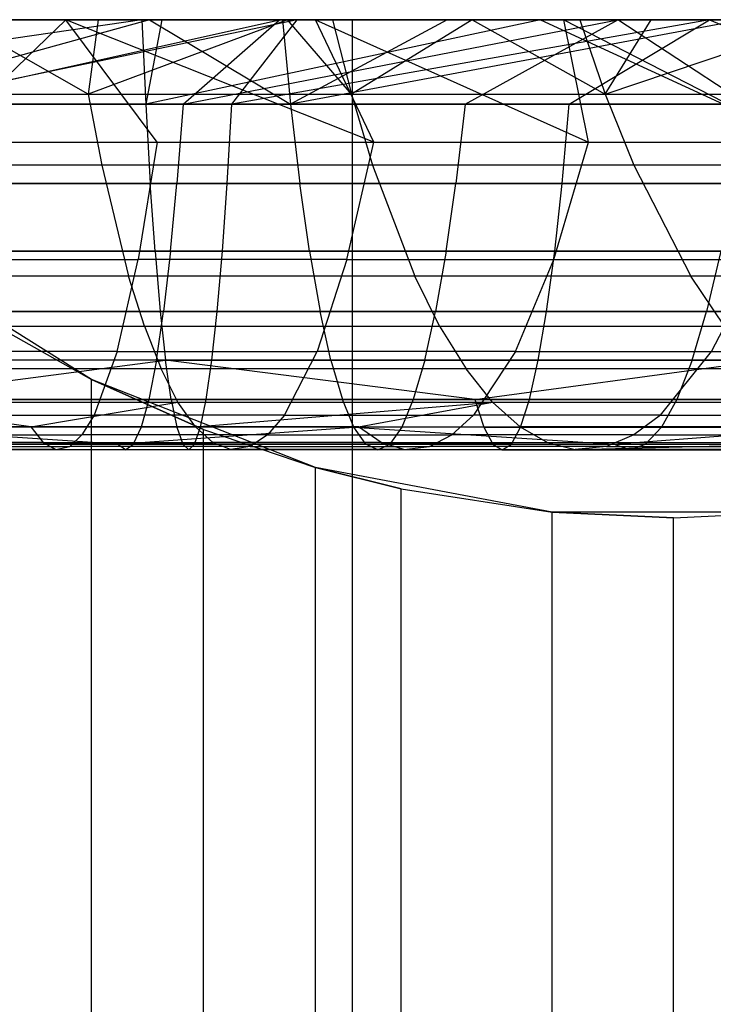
# Model space of a CAD drawing. Extents: x 0.1 to 12.1, y -6 to 6.
# Tile 167 of 181: x 10.261 to 10.584, y 0.474 to 0.932. Entities that reach past the tile are written whole.
import ezdxf

# ---------------------------------------------------------------- set-up
doc = ezdxf.new("R2010")
doc.units = 0
doc.header["$LTSCALE"] = 2.54
doc.layers.get('0').update_dxf_attribs({"linetype": 'CONTINUOUS'})

# ---------------------------------------------------------------- blocks, each defined once
blk = doc.blocks.new('DROPS_COLOR_C_STL')
at = {"color": 0}
for p, q in [((10.31797, 0.93168, 20.90115), (10.05033, 0.89239, 20.94547)), ((10.31797, 0.93168, 20.90115), (10.05033, 0.89239, 20.94547)), ((10.41602, 0.93168, 16.382), (10.10693, 0.93168, 16.07844)), ((10.41602, 0.93168, 16.382), (10.10693, 0.93168, 16.07844)), ((10.41602, 0.93168, 24.63439), (10.10693, 0.93168, 24.93795)), ((10.41602, 0.93168, 24.63439), (10.10693, 0.93168, 24.93795)), ((10.15063, 0.93168, 20.9065), (10.31797, 0.93168, 20.90115)), ((10.15063, 0.93168, 20.9065), (10.31797, 0.93168, 20.90115)), ((10.2827, 0.93168, 18.19169), (10.16604, 0.93168, 18.19961)), ((10.2827, 0.93168, 18.19169), (10.16604, 0.93168, 18.19961)), ((10.32163, 0.93168, 19.09755), (10.17958, 0.89239, 19.14402)), ((10.32163, 0.93168, 19.09755), (10.17958, 0.89239, 19.14402)), ((10.18283, 0.93168, 19.10537), (10.32163, 0.93168, 19.09755)), ((10.18283, 0.93168, 19.10537), (10.32163, 0.93168, 19.09755)), ((10.39034, 0.93168, 21.793), (10.19889, 0.93168, 21.80019)), ((10.39034, 0.93168, 21.793), (10.19889, 0.93168, 21.80019)), ((10.39034, 0.93168, 21.793), (10.20264, 0.89239, 21.76158)), ((10.39034, 0.93168, 21.793), (10.20264, 0.89239, 21.76158)), ((10.20581, 0.89239, 19.96097), (10.38211, 0.93168, 19.98997)), ((10.20581, 0.89239, 19.96097), (10.38211, 0.93168, 19.98997)), ((10.22389, 0.87479, 18.13804), (10.2827, 0.93168, 18.19169)), ((10.22389, 0.87479, 18.13804), (10.2827, 0.93168, 18.19169)), ((10.38211, 0.93168, 19.98997), (10.22447, 0.93168, 19.99888)), ((10.38211, 0.93168, 19.98997), (10.22447, 0.93168, 19.99888)), ((10.23233, 0.93168, 17.29767), (10.2978, 0.93168, 17.28791)), ((10.29316, 0.89698, 17.32284), (10.23233, 0.93168, 17.29767)), ((10.23233, 0.93168, 17.29767), (10.2978, 0.93168, 17.28791)), ((10.29316, 0.89698, 17.32284), (10.23233, 0.93168, 17.29767)), ((10.39884, 0.93168, 18.17747), (10.2827, 0.93168, 18.19169)), ((10.42591, 0.87479, 18.11415), (10.2827, 0.93168, 18.19169)), ((10.39884, 0.93168, 18.17747), (10.2827, 0.93168, 18.19169)), ((10.32519, 0.87479, 18.12853), (10.2827, 0.93168, 18.19169)), ((10.42591, 0.87479, 18.11415), (10.2827, 0.93168, 18.19169)), ((10.32519, 0.87479, 18.12853), (10.2827, 0.93168, 18.19169)), ((10.38586, 0.93168, 17.26916), (10.29316, 0.89698, 17.32284)), ((10.38586, 0.93168, 17.26916), (10.29316, 0.89698, 17.32284)), ((10.2978, 0.93168, 17.28791), (10.29316, 0.89698, 17.32284)), ((10.2978, 0.93168, 17.28791), (10.29316, 0.89698, 17.32284)), ((10.2978, 0.93168, 17.28791), (10.38586, 0.93168, 17.26916)), ((10.2978, 0.93168, 17.28791), (10.38586, 0.93168, 17.26916)), ((10.31797, 0.93168, 20.90115), (10.3274, 0.93168, 20.90068)), ((10.31797, 0.93168, 20.90115), (10.3274, 0.93168, 20.90068)), ((10.31797, 0.93168, 20.90115), (10.31986, 0.89239, 20.93963)), ((10.31797, 0.93168, 20.90115), (10.31986, 0.89239, 20.93963)), ((10.50351, 0.93168, 20.88846), (10.31986, 0.89239, 20.93963)), ((10.3274, 0.93168, 20.90068), (10.31986, 0.89239, 20.93963)), ((10.50351, 0.93168, 20.88846), (10.31986, 0.89239, 20.93963)), ((10.3274, 0.93168, 20.90068), (10.31986, 0.89239, 20.93963)), ((10.32163, 0.93168, 19.09755), (10.38342, 0.93168, 19.092)), ((10.32163, 0.93168, 19.09755), (10.38342, 0.93168, 19.092)), ((10.32163, 0.93168, 19.09755), (10.38724, 0.89239, 19.13033)), ((10.32163, 0.93168, 19.09755), (10.38724, 0.89239, 19.13033)), ((10.3274, 0.93168, 20.90068), (10.50351, 0.93168, 20.88846)), ((10.3274, 0.93168, 20.90068), (10.50351, 0.93168, 20.88846)), ((10.33724, 0.89239, 19.95455), (10.53946, 0.93168, 19.97468)), ((10.33724, 0.89239, 19.95455), (10.53946, 0.93168, 19.97468)), ((10.33724, 0.89239, 19.95455), (10.38211, 0.93168, 19.98997)), ((10.33724, 0.89239, 19.95455), (10.38211, 0.93168, 19.98997)), ((10.58202, 0.93168, 21.77941), (10.35988, 0.89239, 21.756)), ((10.35988, 0.89239, 21.756), (10.39034, 0.93168, 21.793)), ((10.58202, 0.93168, 21.77941), (10.35988, 0.89239, 21.756)), ((10.35988, 0.89239, 21.756), (10.39034, 0.93168, 21.793)), ((10.53946, 0.93168, 19.97468), (10.38211, 0.93168, 19.98997)), ((10.53946, 0.93168, 19.97468), (10.38211, 0.93168, 19.98997)), ((10.38342, 0.93168, 19.092), (10.45999, 0.93168, 19.08335)), ((10.38342, 0.93168, 19.092), (10.45999, 0.93168, 19.08335)), ((10.38342, 0.93168, 19.092), (10.38724, 0.89239, 19.13033)), ((10.38342, 0.93168, 19.092), (10.38724, 0.89239, 19.13033)), ((10.38586, 0.93168, 17.26916), (10.40676, 0.93168, 17.26373)), ((10.41553, 0.89698, 17.29621), (10.38586, 0.93168, 17.26916)), ((10.38586, 0.93168, 17.26916), (10.40676, 0.93168, 17.26373)), ((10.41553, 0.89698, 17.29621), (10.38586, 0.93168, 17.26916)), ((10.59787, 0.93168, 19.06279), (10.38724, 0.89239, 19.13033)), ((10.59787, 0.93168, 19.06279), (10.38724, 0.89239, 19.13033)), ((10.45999, 0.93168, 19.08335), (10.38724, 0.89239, 19.13033)), ((10.45999, 0.93168, 19.08335), (10.38724, 0.89239, 19.13033)), ((10.58202, 0.93168, 21.77941), (10.39034, 0.93168, 21.793)), ((10.58202, 0.93168, 21.77941), (10.39034, 0.93168, 21.793)), ((10.51435, 0.93168, 18.15694), (10.39884, 0.93168, 18.17747)), ((10.42591, 0.87479, 18.11415), (10.39884, 0.93168, 18.17747)), ((10.39884, 0.93168, 18.17747), (10.52578, 0.87479, 18.09493)), ((10.42591, 0.87479, 18.11415), (10.39884, 0.93168, 18.17747)), ((10.39884, 0.93168, 18.17747), (10.52578, 0.87479, 18.09493)), ((10.51435, 0.93168, 18.15694), (10.39884, 0.93168, 18.17747)), ((10.40676, 0.93168, 17.26373), (10.47168, 0.93168, 17.24437)), ((10.40676, 0.93168, 17.26373), (10.47168, 0.93168, 17.24437)), ((10.40676, 0.93168, 17.26373), (10.41553, 0.89698, 17.29621)), ((10.40676, 0.93168, 17.26373), (10.41553, 0.89698, 17.29621)), ((10.47168, 0.93168, 17.24437), (10.41553, 0.89698, 17.29621)), ((10.47168, 0.93168, 17.24437), (10.41553, 0.89698, 17.29621)), ((10.7024, 0.93168, 16.70707), (10.41602, 0.93168, 16.382)), ((10.41602, -0.86832, 16.382), (10.41602, 0.93168, 16.382)), ((10.7024, 0.93168, 16.70707), (10.41602, 0.93168, 16.382)), ((10.41602, -0.86832, 16.382), (10.41602, 0.93168, 16.382)), ((10.41602, -0.86832, 24.63439), (10.41602, 0.93168, 24.63439)), ((10.7024, 0.93168, 24.30932), (10.41602, 0.93168, 24.63439)), ((10.41602, -0.86832, 24.63439), (10.41602, 0.93168, 24.63439)), ((10.7024, 0.93168, 24.30932), (10.41602, 0.93168, 24.63439)), ((10.45999, 0.93168, 19.08335), (10.59787, 0.93168, 19.06279)), ((10.45999, 0.93168, 19.08335), (10.59787, 0.93168, 19.06279)), ((10.46838, 0.89239, 19.94366), (10.53946, 0.93168, 19.97468)), ((10.46838, 0.89239, 19.94366), (10.53946, 0.93168, 19.97468)), ((10.47168, 0.93168, 17.24437), (10.52172, 0.93168, 17.22677)), ((10.47168, 0.93168, 17.24437), (10.52172, 0.93168, 17.22677)), ((10.47168, 0.93168, 17.24437), (10.53357, 0.89698, 17.25826)), ((10.47168, 0.93168, 17.24437), (10.53357, 0.89698, 17.25826)), ((10.50351, 0.93168, 20.88846), (10.5846, 0.93168, 20.88068)), ((10.50351, 0.93168, 20.88846), (10.5846, 0.93168, 20.88068)), ((10.50351, 0.93168, 20.88846), (10.5886, 0.89239, 20.91899)), ((10.50351, 0.93168, 20.88846), (10.5886, 0.89239, 20.91899)), ((10.6291, 0.93168, 18.13003), (10.51435, 0.93168, 18.15694)), ((10.52578, 0.87479, 18.09493), (10.51435, 0.93168, 18.15694)), ((10.51435, 0.93168, 18.15694), (10.62461, 0.87479, 18.0709)), ((10.52578, 0.87479, 18.09493), (10.51435, 0.93168, 18.15694)), ((10.6291, 0.93168, 18.13003), (10.51435, 0.93168, 18.15694)), ((10.51435, 0.93168, 18.15694), (10.62461, 0.87479, 18.0709)), ((10.51687, 0.89239, 21.74612), (10.58202, 0.93168, 21.77941)), ((10.51687, 0.89239, 21.74612), (10.58202, 0.93168, 21.77941)), ((10.52172, 0.93168, 17.22677), (10.55501, 0.93168, 17.2137)), ((10.52172, 0.93168, 17.22677), (10.55501, 0.93168, 17.2137)), ((10.52172, 0.93168, 17.22677), (10.53357, 0.89698, 17.25826)), ((10.52172, 0.93168, 17.22677), (10.53357, 0.89698, 17.25826)), ((10.53357, 0.89698, 17.25826), (10.55501, 0.93168, 17.2137)), ((10.53357, 0.89698, 17.25826), (10.55501, 0.93168, 17.2137)), ((10.53357, 0.89698, 17.25826), (10.63596, 0.93168, 17.17711)), ((10.53357, 0.89698, 17.25826), (10.63596, 0.93168, 17.17711)), ((10.69658, 0.93168, 19.95299), (10.53946, 0.93168, 19.97468)), ((10.59911, 0.89239, 19.92834), (10.53946, 0.93168, 19.97468)), ((10.69658, 0.93168, 19.95299), (10.53946, 0.93168, 19.97468)), ((10.59911, 0.89239, 19.92834), (10.53946, 0.93168, 19.97468)), ((10.55501, 0.93168, 17.2137), (10.63596, 0.93168, 17.17711)), ((10.55501, 0.93168, 17.2137), (10.63596, 0.93168, 17.17711)), ((10.7739, 0.93168, 21.75935), (10.58202, 0.93168, 21.77941)), ((10.58202, 0.93168, 21.77941), (10.67353, 0.89239, 21.73192)), ((10.7739, 0.93168, 21.75935), (10.58202, 0.93168, 21.77941)), ((10.58202, 0.93168, 21.77941), (10.67353, 0.89239, 21.73192)), ((10.16875, 0.89698, 17.33756), (10.29316, 0.89698, 17.32284)), ((10.16875, 0.89698, 17.33756), (10.29316, 0.89698, 17.32284)), ((10.29316, 0.89698, 17.32284), (10.41553, 0.89698, 17.29621)), ((10.29316, 0.89698, 17.32284), (10.41553, 0.89698, 17.29621)), ((10.29316, 0.89698, 17.32284), (10.29938, 0.86409, 17.3599)), ((10.29316, 0.89698, 17.32284), (10.29938, 0.86409, 17.3599)), ((10.41553, 0.89698, 17.29621), (10.53357, 0.89698, 17.25826)), ((10.41553, 0.89698, 17.29621), (10.53357, 0.89698, 17.25826)), ((10.41553, 0.89698, 17.29621), (10.42532, 0.86409, 17.33249)), ((10.41553, 0.89698, 17.29621), (10.42532, 0.86409, 17.33249)), ((10.53357, 0.89698, 17.25826), (10.64818, 0.89698, 17.2086)), ((10.53357, 0.89698, 17.25826), (10.64818, 0.89698, 17.2086)), ((10.53357, 0.89698, 17.25826), (10.54681, 0.86409, 17.29344)), ((10.53357, 0.89698, 17.25826), (10.54681, 0.86409, 17.29344)), ((10.05033, 0.89239, 20.94547), (10.31986, 0.89239, 20.93963)), ((10.05033, 0.89239, 20.94547), (10.31986, 0.89239, 20.93963)), ((10.38724, 0.89239, 19.13033), (10.17958, 0.89239, 19.14402)), ((10.38724, 0.89239, 19.13033), (10.17958, 0.89239, 19.14402)), ((10.35988, 0.89239, 21.756), (10.20264, 0.89239, 21.76158)), ((10.35988, 0.89239, 21.756), (10.20264, 0.89239, 21.76158)), ((10.33724, 0.89239, 19.95455), (10.20581, 0.89239, 19.96097)), ((10.33724, 0.89239, 19.95455), (10.20581, 0.89239, 19.96097)), ((10.31986, 0.89239, 20.93963), (10.5886, 0.89239, 20.91899)), ((10.31986, 0.89239, 20.93963), (10.5886, 0.89239, 20.91899)), ((10.31986, 0.89239, 20.93963), (10.32199, 0.85555, 20.98317)), ((10.31986, 0.89239, 20.93963), (10.32199, 0.85555, 20.98317)), ((10.33724, 0.89239, 19.95455), (10.33438, 0.85555, 19.91105)), ((10.33724, 0.89239, 19.95455), (10.33438, 0.85555, 19.91105)), ((10.46838, 0.89239, 19.94366), (10.33724, 0.89239, 19.95455)), ((10.46838, 0.89239, 19.94366), (10.33724, 0.89239, 19.95455)), ((10.35775, 0.85555, 21.71247), (10.35988, 0.89239, 21.756)), ((10.35775, 0.85555, 21.71247), (10.35988, 0.89239, 21.756)), ((10.51687, 0.89239, 21.74612), (10.35988, 0.89239, 21.756)), ((10.51687, 0.89239, 21.74612), (10.35988, 0.89239, 21.756)), ((10.59355, 0.89239, 19.1026), (10.38724, 0.89239, 19.13033)), ((10.38724, 0.89239, 19.13033), (10.39157, 0.85555, 19.17371)), ((10.38724, 0.89239, 19.13033), (10.39157, 0.85555, 19.17371)), ((10.59355, 0.89239, 19.1026), (10.38724, 0.89239, 19.13033)), ((10.46838, 0.89239, 19.94366), (10.46406, 0.85555, 19.90029)), ((10.46838, 0.89239, 19.94366), (10.46406, 0.85555, 19.90029)), ((10.59911, 0.89239, 19.92834), (10.46838, 0.89239, 19.94366)), ((10.59911, 0.89239, 19.92834), (10.46838, 0.89239, 19.94366)), ((10.51354, 0.85555, 21.70265), (10.51687, 0.89239, 21.74612)), ((10.51354, 0.85555, 21.70265), (10.51687, 0.89239, 21.74612)), ((10.51687, 0.89239, 21.74612), (10.67353, 0.89239, 21.73192)), ((10.51687, 0.89239, 21.74612), (10.67353, 0.89239, 21.73192)), ((10.22389, 0.87479, 18.13804), (10.32519, 0.87479, 18.12853)), ((10.22389, 0.87479, 18.13804), (10.32519, 0.87479, 18.12853)), ((10.32519, 0.87479, 18.12853), (10.31637, 0.82019, 18.05381)), ((10.32519, 0.87479, 18.12853), (10.31637, 0.82019, 18.05381)), ((10.32519, 0.87479, 18.12853), (10.42591, 0.87479, 18.11415)), ((10.32519, 0.87479, 18.12853), (10.42591, 0.87479, 18.11415)), ((10.41346, 0.82019, 18.03994), (10.42591, 0.87479, 18.11415)), ((10.41346, 0.82019, 18.03994), (10.42591, 0.87479, 18.11415)), ((10.42591, 0.87479, 18.11415), (10.52578, 0.87479, 18.09493)), ((10.42591, 0.87479, 18.11415), (10.52578, 0.87479, 18.09493)), ((10.50974, 0.82019, 18.02141), (10.52578, 0.87479, 18.09493)), ((10.50974, 0.82019, 18.02141), (10.52578, 0.87479, 18.09493)), ((10.52578, 0.87479, 18.09493), (10.62461, 0.87479, 18.0709)), ((10.52578, 0.87479, 18.09493), (10.62461, 0.87479, 18.0709)), ((10.29938, 0.86409, 17.3599), (10.17133, 0.86409, 17.37505)), ((10.29938, 0.86409, 17.3599), (10.17133, 0.86409, 17.37505)), ((10.42532, 0.86409, 17.33249), (10.29938, 0.86409, 17.3599)), ((10.29938, 0.86409, 17.3599), (10.31187, 0.81235, 17.43433)), ((10.29938, 0.86409, 17.3599), (10.31187, 0.81235, 17.43433)), ((10.42532, 0.86409, 17.33249), (10.29938, 0.86409, 17.3599)), ((10.54681, 0.86409, 17.29344), (10.42532, 0.86409, 17.33249)), ((10.42532, 0.86409, 17.33249), (10.44499, 0.81235, 17.40536)), ((10.42532, 0.86409, 17.33249), (10.44499, 0.81235, 17.40536)), ((10.54681, 0.86409, 17.29344), (10.42532, 0.86409, 17.33249)), ((10.66477, 0.86409, 17.24232), (10.54681, 0.86409, 17.29344)), ((10.54681, 0.86409, 17.29344), (10.5734, 0.81235, 17.36408)), ((10.54681, 0.86409, 17.29344), (10.5734, 0.81235, 17.36408)), ((10.66477, 0.86409, 17.24232), (10.54681, 0.86409, 17.29344)), ((10.32199, 0.85555, 20.98317), (10.05006, 0.85555, 20.98907)), ((10.32199, 0.85555, 20.98317), (10.05006, 0.85555, 20.98907)), ((10.18098, 0.85555, 19.18759), (10.39157, 0.85555, 19.17371)), ((10.18098, 0.85555, 19.18759), (10.39157, 0.85555, 19.17371)), ((10.35775, 0.85555, 21.71247), (10.20171, 0.85555, 21.718)), ((10.35775, 0.85555, 21.71247), (10.20171, 0.85555, 21.718)), ((10.20441, 0.85555, 19.9174), (10.33438, 0.85555, 19.91105)), ((10.20441, 0.85555, 19.9174), (10.33438, 0.85555, 19.91105)), ((10.32421, 0.82396, 21.02849), (10.32199, 0.85555, 20.98317)), ((10.59313, 0.85555, 20.96235), (10.32199, 0.85555, 20.98317)), ((10.32421, 0.82396, 21.02849), (10.32199, 0.85555, 20.98317)), ((10.59313, 0.85555, 20.96235), (10.32199, 0.85555, 20.98317)), ((10.3314, 0.82396, 19.86577), (10.33438, 0.85555, 19.91105)), ((10.3314, 0.82396, 19.86577), (10.33438, 0.85555, 19.91105)), ((10.33438, 0.85555, 19.91105), (10.46406, 0.85555, 19.90029)), ((10.33438, 0.85555, 19.91105), (10.46406, 0.85555, 19.90029)), ((10.35552, 0.82396, 21.66714), (10.35775, 0.85555, 21.71247)), ((10.35552, 0.82396, 21.66714), (10.35775, 0.85555, 21.71247)), ((10.51354, 0.85555, 21.70265), (10.35775, 0.85555, 21.71247)), ((10.51354, 0.85555, 21.70265), (10.35775, 0.85555, 21.71247)), ((10.39157, 0.85555, 19.17371), (10.60079, 0.85555, 19.14559)), ((10.39608, 0.82396, 19.21887), (10.39157, 0.85555, 19.17371)), ((10.39157, 0.85555, 19.17371), (10.60079, 0.85555, 19.14559)), ((10.39608, 0.82396, 19.21887), (10.39157, 0.85555, 19.17371)), ((10.45955, 0.82396, 19.85513), (10.46406, 0.85555, 19.90029)), ((10.45955, 0.82396, 19.85513), (10.46406, 0.85555, 19.90029)), ((10.46406, 0.85555, 19.90029), (10.59333, 0.85555, 19.88513)), ((10.46406, 0.85555, 19.90029), (10.59333, 0.85555, 19.88513)), ((10.51007, 0.82396, 21.6574), (10.51354, 0.85555, 21.70265)), ((10.51007, 0.82396, 21.6574), (10.51354, 0.85555, 21.70265)), ((10.51354, 0.85555, 21.70265), (10.669, 0.85555, 21.68857)), ((10.51354, 0.85555, 21.70265), (10.669, 0.85555, 21.68857)), ((10.04979, 0.82396, 21.03445), (10.32421, 0.82396, 21.02849)), ((10.04979, 0.82396, 21.03445), (10.32421, 0.82396, 21.02849)), ((10.39608, 0.82396, 19.21887), (10.18243, 0.82396, 19.23295)), ((10.39608, 0.82396, 19.21887), (10.18243, 0.82396, 19.23295)), ((10.29464, 0.76432, 32.52113), (10.19981, 0.82387, 32.52113)), ((10.29464, 0.76432, 28.26562), (10.19981, 0.82387, 32.52113)), ((10.29464, 0.76432, 32.52113), (10.19981, 0.82387, 32.52113)), ((10.29464, 0.76432, 28.26562), (10.19981, 0.82387, 32.52113)), ((10.35552, 0.82396, 21.66714), (10.20074, 0.82396, 21.67263)), ((10.35552, 0.82396, 21.66714), (10.20074, 0.82396, 21.67263)), ((10.3314, 0.82396, 19.86577), (10.20295, 0.82396, 19.87204)), ((10.3314, 0.82396, 19.86577), (10.20295, 0.82396, 19.87204)), ((10.21872, 0.82019, 18.06297), (10.31637, 0.82019, 18.05381)), ((10.21872, 0.82019, 18.06297), (10.31637, 0.82019, 18.05381)), ((10.3065, 0.77731, 17.97024), (10.31637, 0.82019, 18.05381)), ((10.3065, 0.77731, 17.97024), (10.31637, 0.82019, 18.05381)), ((10.41346, 0.82019, 18.03994), (10.31637, 0.82019, 18.05381)), ((10.41346, 0.82019, 18.03994), (10.31637, 0.82019, 18.05381)), ((10.32421, 0.82396, 21.02849), (10.59785, 0.82396, 21.00748)), ((10.32421, 0.82396, 21.02849), (10.59785, 0.82396, 21.00748)), ((10.32421, 0.82396, 21.02849), (10.32664, 0.796, 21.07788)), ((10.32421, 0.82396, 21.02849), (10.32664, 0.796, 21.07788)), ((10.3314, 0.82396, 19.86577), (10.32815, 0.796, 19.81643)), ((10.3314, 0.82396, 19.86577), (10.32815, 0.796, 19.81643)), ((10.45955, 0.82396, 19.85513), (10.3314, 0.82396, 19.86577)), ((10.45955, 0.82396, 19.85513), (10.3314, 0.82396, 19.86577)), ((10.3531, 0.796, 21.61775), (10.35552, 0.82396, 21.66714)), ((10.3531, 0.796, 21.61775), (10.35552, 0.82396, 21.66714)), ((10.51007, 0.82396, 21.6574), (10.35552, 0.82396, 21.66714)), ((10.51007, 0.82396, 21.6574), (10.35552, 0.82396, 21.66714)), ((10.60832, 0.82396, 19.19034), (10.39608, 0.82396, 19.21887)), ((10.39608, 0.82396, 19.21887), (10.40098, 0.796, 19.26807)), ((10.39608, 0.82396, 19.21887), (10.40098, 0.796, 19.26807)), ((10.60832, 0.82396, 19.19034), (10.39608, 0.82396, 19.21887)), ((10.41346, 0.82019, 18.03994), (10.39954, 0.77731, 17.95695)), ((10.41346, 0.82019, 18.03994), (10.39954, 0.77731, 17.95695)), ((10.41346, 0.82019, 18.03994), (10.50974, 0.82019, 18.02141)), ((10.41346, 0.82019, 18.03994), (10.50974, 0.82019, 18.02141)), ((10.45955, 0.82396, 19.85513), (10.45464, 0.796, 19.80592)), ((10.45955, 0.82396, 19.85513), (10.45464, 0.796, 19.80592)), ((10.5873, 0.82396, 19.84015), (10.45955, 0.82396, 19.85513)), ((10.5873, 0.82396, 19.84015), (10.45955, 0.82396, 19.85513)), ((10.49179, 0.77731, 17.9392), (10.50974, 0.82019, 18.02141)), ((10.49179, 0.77731, 17.9392), (10.50974, 0.82019, 18.02141)), ((10.50629, 0.796, 21.6081), (10.51007, 0.82396, 21.6574)), ((10.50629, 0.796, 21.6081), (10.51007, 0.82396, 21.6574)), ((10.50974, 0.82019, 18.02141), (10.605, 0.82019, 17.99825)), ((10.50974, 0.82019, 18.02141), (10.605, 0.82019, 17.99825)), ((10.51007, 0.82396, 21.6574), (10.66429, 0.82396, 21.64343)), ((10.51007, 0.82396, 21.6574), (10.66429, 0.82396, 21.64343)), ((10.5873, 0.82396, 19.84015), (10.58074, 0.796, 19.79114)), ((10.5873, 0.82396, 19.84015), (10.58074, 0.796, 19.79114)), ((10.58307, 0.77731, 17.91701), (10.605, 0.82019, 17.99825)), ((10.58307, 0.77731, 17.91701), (10.605, 0.82019, 17.99825)), ((10.31187, 0.81235, 17.43433), (10.17652, 0.81235, 17.45034)), ((10.31187, 0.81235, 17.43433), (10.17652, 0.81235, 17.45034)), ((10.31921, 0.78908, 17.47813), (10.31187, 0.81235, 17.43433)), ((10.44499, 0.81235, 17.40536), (10.31187, 0.81235, 17.43433)), ((10.31921, 0.78908, 17.47813), (10.31187, 0.81235, 17.43433)), ((10.44499, 0.81235, 17.40536), (10.31187, 0.81235, 17.43433)), ((10.45656, 0.78908, 17.44824), (10.44499, 0.81235, 17.40536)), ((10.5734, 0.81235, 17.36408), (10.44499, 0.81235, 17.40536)), ((10.45656, 0.78908, 17.44824), (10.44499, 0.81235, 17.40536)), ((10.5734, 0.81235, 17.36408), (10.44499, 0.81235, 17.40536)), ((10.58905, 0.78908, 17.40565), (10.5734, 0.81235, 17.36408)), ((10.69809, 0.81235, 17.31005), (10.5734, 0.81235, 17.36408)), ((10.58905, 0.78908, 17.40565), (10.5734, 0.81235, 17.36408)), ((10.69809, 0.81235, 17.31005), (10.5734, 0.81235, 17.36408)), ((10.32664, 0.796, 21.07788), (10.04948, 0.796, 21.08389)), ((10.32664, 0.796, 21.07788), (10.04948, 0.796, 21.08389)), ((10.18402, 0.796, 19.28237), (10.40098, 0.796, 19.26807)), ((10.18402, 0.796, 19.28237), (10.40098, 0.796, 19.26807)), ((10.3531, 0.796, 21.61775), (10.19968, 0.796, 21.62319)), ((10.3531, 0.796, 21.61775), (10.19968, 0.796, 21.62319)), ((10.20137, 0.796, 19.82262), (10.32815, 0.796, 19.81643)), ((10.20137, 0.796, 19.82262), (10.32815, 0.796, 19.81643)), ((10.32482, 0.7733, 19.76583), (10.32815, 0.796, 19.81643)), ((10.32482, 0.7733, 19.76583), (10.32815, 0.796, 19.81643)), ((10.60298, 0.796, 21.05666), (10.32664, 0.796, 21.07788)), ((10.32664, 0.796, 21.07788), (10.32912, 0.7733, 21.12852)), ((10.32664, 0.796, 21.07788), (10.32912, 0.7733, 21.12852)), ((10.60298, 0.796, 21.05666), (10.32664, 0.796, 21.07788)), ((10.32815, 0.796, 19.81643), (10.45464, 0.796, 19.80592)), ((10.32815, 0.796, 19.81643), (10.45464, 0.796, 19.80592)), ((10.35062, 0.7733, 21.56711), (10.3531, 0.796, 21.61775)), ((10.35062, 0.7733, 21.56711), (10.3531, 0.796, 21.61775)), ((10.50629, 0.796, 21.6081), (10.3531, 0.796, 21.61775)), ((10.50629, 0.796, 21.6081), (10.3531, 0.796, 21.61775)), ((10.40098, 0.796, 19.26807), (10.61653, 0.796, 19.2391)), ((10.40602, 0.7733, 19.31852), (10.40098, 0.796, 19.26807)), ((10.40098, 0.796, 19.26807), (10.61653, 0.796, 19.2391)), ((10.40602, 0.7733, 19.31852), (10.40098, 0.796, 19.26807)), ((10.44961, 0.7733, 19.75547), (10.45464, 0.796, 19.80592)), ((10.44961, 0.7733, 19.75547), (10.45464, 0.796, 19.80592)), ((10.45464, 0.796, 19.80592), (10.58074, 0.796, 19.79114)), ((10.45464, 0.796, 19.80592), (10.58074, 0.796, 19.79114)), ((10.50241, 0.7733, 21.55754), (10.50629, 0.796, 21.6081)), ((10.50241, 0.7733, 21.55754), (10.50629, 0.796, 21.6081)), ((10.50629, 0.796, 21.6081), (10.65915, 0.796, 21.59425)), ((10.50629, 0.796, 21.6081), (10.65915, 0.796, 21.59425)), ((10.57401, 0.7733, 19.74088), (10.58074, 0.796, 19.79114)), ((10.57401, 0.7733, 19.74088), (10.58074, 0.796, 19.79114)), ((10.58074, 0.796, 19.79114), (10.70627, 0.796, 19.77211)), ((10.58074, 0.796, 19.79114), (10.70627, 0.796, 19.77211)), ((10.17957, 0.78908, 17.49465), (10.31921, 0.78908, 17.47813)), ((10.17957, 0.78908, 17.49465), (10.31921, 0.78908, 17.47813)), ((10.24647, 0.79147, 28.21828), (10.29464, 0.76432, 28.26562)), ((10.24647, 0.79147, 28.21828), (10.29464, 0.76432, 28.26562)), ((10.31921, 0.78908, 17.47813), (10.45656, 0.78908, 17.44824)), ((10.31921, 0.78908, 17.47813), (10.45656, 0.78908, 17.44824)), ((10.31921, 0.78908, 17.47813), (10.32701, 0.76925, 17.52457)), ((10.31921, 0.78908, 17.47813), (10.32701, 0.76925, 17.52457)), ((10.45656, 0.78908, 17.44824), (10.58905, 0.78908, 17.40565)), ((10.45656, 0.78908, 17.44824), (10.58905, 0.78908, 17.40565)), ((10.45656, 0.78908, 17.44824), (10.46883, 0.76925, 17.49371)), ((10.45656, 0.78908, 17.44824), (10.46883, 0.76925, 17.49371)), ((10.3065, 0.77731, 17.97024), (10.21293, 0.77731, 17.97903)), ((10.3065, 0.77731, 17.97024), (10.21293, 0.77731, 17.97903)), ((10.3065, 0.77731, 17.97024), (10.2958, 0.74781, 17.87956)), ((10.3065, 0.77731, 17.97024), (10.2958, 0.74781, 17.87956)), ((10.3065, 0.77731, 17.97024), (10.39954, 0.77731, 17.95695)), ((10.3065, 0.77731, 17.97024), (10.39954, 0.77731, 17.95695)), ((10.38443, 0.74781, 17.8669), (10.39954, 0.77731, 17.95695)), ((10.38443, 0.74781, 17.8669), (10.39954, 0.77731, 17.95695)), ((10.49179, 0.77731, 17.9392), (10.39954, 0.77731, 17.95695)), ((10.49179, 0.77731, 17.9392), (10.39954, 0.77731, 17.95695)), ((10.49179, 0.77731, 17.9392), (10.47232, 0.74781, 17.84998)), ((10.49179, 0.77731, 17.9392), (10.47232, 0.74781, 17.84998)), ((10.49179, 0.77731, 17.9392), (10.58307, 0.77731, 17.91701)), ((10.49179, 0.77731, 17.9392), (10.58307, 0.77731, 17.91701)), ((10.55928, 0.74781, 17.82885), (10.58307, 0.77731, 17.91701)), ((10.55928, 0.74781, 17.82885), (10.58307, 0.77731, 17.91701)), ((10.58307, 0.77731, 17.91701), (10.67229, 0.77731, 17.8907)), ((10.58307, 0.77731, 17.91701), (10.67229, 0.77731, 17.8907)), ((10.32912, 0.7733, 21.12852), (10.04917, 0.7733, 21.1346)), ((10.32912, 0.7733, 21.12852), (10.04917, 0.7733, 21.1346)), ((10.40602, 0.7733, 19.31852), (10.18565, 0.7733, 19.33305)), ((10.40602, 0.7733, 19.31852), (10.18565, 0.7733, 19.33305)), ((10.19033, 0.75511, 21.18702), (10.32912, 0.7733, 21.12852)), ((10.19033, 0.75511, 21.18702), (10.32912, 0.7733, 21.12852)), ((10.35062, 0.7733, 21.56711), (10.19859, 0.7733, 21.5725)), ((10.35062, 0.7733, 21.56711), (10.19859, 0.7733, 21.5725)), ((10.32482, 0.7733, 19.76583), (10.19974, 0.7733, 19.77194)), ((10.32482, 0.7733, 19.76583), (10.19974, 0.7733, 19.77194)), ((10.32482, 0.7733, 19.76583), (10.3213, 0.75511, 19.71241)), ((10.32482, 0.7733, 19.76583), (10.3213, 0.75511, 19.71241)), ((10.44961, 0.7733, 19.75547), (10.32482, 0.7733, 19.76583)), ((10.44961, 0.7733, 19.75547), (10.32482, 0.7733, 19.76583)), ((10.32912, 0.7733, 21.12852), (10.60825, 0.7733, 21.10709)), ((10.33174, 0.75511, 21.182), (10.32912, 0.7733, 21.12852)), ((10.33174, 0.75511, 21.182), (10.32912, 0.7733, 21.12852)), ((10.47293, 0.75511, 21.17311), (10.32912, 0.7733, 21.12852)), ((10.47293, 0.75511, 21.17311), (10.32912, 0.7733, 21.12852)), ((10.32912, 0.7733, 21.12852), (10.60825, 0.7733, 21.10709)), ((10.348, 0.75511, 21.51363), (10.35062, 0.7733, 21.56711)), ((10.348, 0.75511, 21.51363), (10.35062, 0.7733, 21.56711)), ((10.50241, 0.7733, 21.55754), (10.35062, 0.7733, 21.56711)), ((10.50241, 0.7733, 21.55754), (10.35062, 0.7733, 21.56711)), ((10.62495, 0.7733, 19.2891), (10.40602, 0.7733, 19.31852)), ((10.40602, 0.7733, 19.31852), (10.41133, 0.75511, 19.3718)), ((10.40602, 0.7733, 19.31852), (10.41133, 0.75511, 19.3718)), ((10.62495, 0.7733, 19.2891), (10.40602, 0.7733, 19.31852)), ((10.44961, 0.7733, 19.75547), (10.44429, 0.75511, 19.70219)), ((10.44961, 0.7733, 19.75547), (10.44429, 0.75511, 19.70219)), ((10.57401, 0.7733, 19.74088), (10.44961, 0.7733, 19.75547)), ((10.57401, 0.7733, 19.74088), (10.44961, 0.7733, 19.75547)), ((10.47293, 0.75511, 21.17311), (10.60825, 0.7733, 21.10709)), ((10.47293, 0.75511, 21.17311), (10.60825, 0.7733, 21.10709)), ((10.49832, 0.75511, 21.50416), (10.50241, 0.7733, 21.55754)), ((10.49832, 0.75511, 21.50416), (10.50241, 0.7733, 21.55754)), ((10.50241, 0.7733, 21.55754), (10.65388, 0.7733, 21.54382)), ((10.50241, 0.7733, 21.55754), (10.65388, 0.7733, 21.54382)), ((10.57401, 0.7733, 19.74088), (10.5669, 0.75511, 19.68782)), ((10.57401, 0.7733, 19.74088), (10.5669, 0.75511, 19.68782)), ((10.69785, 0.7733, 19.72211), (10.57401, 0.7733, 19.74088)), ((10.69785, 0.7733, 19.72211), (10.57401, 0.7733, 19.74088)), ((10.32701, 0.76925, 17.52457), (10.18281, 0.76925, 17.54163)), ((10.32701, 0.76925, 17.52457), (10.18281, 0.76925, 17.54163)), ((10.33485, 0.75385, 17.57131), (10.32701, 0.76925, 17.52457)), ((10.46883, 0.76925, 17.49371), (10.32701, 0.76925, 17.52457)), ((10.33485, 0.75385, 17.57131), (10.32701, 0.76925, 17.52457)), ((10.46883, 0.76925, 17.49371), (10.32701, 0.76925, 17.52457)), ((10.48118, 0.75385, 17.53947), (10.46883, 0.76925, 17.49371)), ((10.60564, 0.76925, 17.44973), (10.46883, 0.76925, 17.49371)), ((10.48118, 0.75385, 17.53947), (10.46883, 0.76925, 17.49371)), ((10.60564, 0.76925, 17.44973), (10.46883, 0.76925, 17.49371)), ((10.29464, -0.76432, 28.26562), (10.29464, 0.76432, 28.26562)), ((10.29464, -0.76432, 28.26562), (10.29464, 0.76432, 28.26562)), ((10.29464, 0.76432, 28.26562), (10.34676, 0.74106, 28.31807)), ((10.39889, 0.72343, 32.52113), (10.29464, 0.76432, 32.52113)), ((10.39889, 0.72343, 32.52113), (10.29464, 0.76432, 32.52113)), ((10.39889, 0.72343, 28.37184), (10.29464, 0.76432, 32.52113)), ((10.34676, 0.74106, 28.31807), (10.29464, 0.76432, 32.52113)), ((10.39889, 0.72343, 28.37184), (10.29464, 0.76432, 32.52113)), ((10.34676, 0.74106, 28.31807), (10.29464, 0.76432, 32.52113)), ((10.29464, 0.76432, 28.26562), (10.34676, 0.74106, 28.31807)), ((10.29464, 0.76432, 28.26562), (10.29464, 0.76432, 32.52113)), ((10.29464, 0.76432, 28.26562), (10.29464, 0.76432, 32.52113)), ((10.18606, 0.75385, 17.58891), (10.33485, 0.75385, 17.57131)), ((10.26642, 0.74232, 17.63064), (10.18606, 0.75385, 17.58891)), ((10.26642, 0.74232, 17.63064), (10.18606, 0.75385, 17.58891)), ((10.18606, 0.75385, 17.58891), (10.33485, 0.75385, 17.57131)), ((10.18736, 0.75511, 19.38656), (10.41133, 0.75511, 19.3718)), ((10.18736, 0.75511, 19.38656), (10.41133, 0.75511, 19.3718)), ((10.33174, 0.75511, 21.182), (10.19033, 0.75511, 21.18702)), ((10.33174, 0.75511, 21.182), (10.19033, 0.75511, 21.18702)), ((10.348, 0.75511, 21.51363), (10.19744, 0.75511, 21.51897)), ((10.348, 0.75511, 21.51363), (10.19744, 0.75511, 21.51897)), ((10.19802, 0.75511, 19.71843), (10.3213, 0.75511, 19.71241)), ((10.19802, 0.75511, 19.71843), (10.3213, 0.75511, 19.71241)), ((10.26642, 0.74232, 17.63064), (10.33485, 0.75385, 17.57131)), ((10.26642, 0.74232, 17.63064), (10.33485, 0.75385, 17.57131)), ((10.3213, 0.75511, 19.71241), (10.31773, 0.74218, 19.65824)), ((10.3213, 0.75511, 19.71241), (10.31773, 0.74218, 19.65824)), ((10.3213, 0.75511, 19.71241), (10.44429, 0.75511, 19.70219)), ((10.3213, 0.75511, 19.71241), (10.44429, 0.75511, 19.70219)), ((10.47293, 0.75511, 21.17311), (10.33174, 0.75511, 21.182)), ((10.33174, 0.75511, 21.182), (10.3344, 0.74218, 21.23622)), ((10.33174, 0.75511, 21.182), (10.3344, 0.74218, 21.23622)), ((10.47293, 0.75511, 21.17311), (10.33174, 0.75511, 21.182)), ((10.33485, 0.75385, 17.57131), (10.48118, 0.75385, 17.53947)), ((10.34297, 0.74232, 17.61971), (10.33485, 0.75385, 17.57131)), ((10.34297, 0.74232, 17.61971), (10.33485, 0.75385, 17.57131)), ((10.33485, 0.75385, 17.57131), (10.48118, 0.75385, 17.53947)), ((10.34297, 0.74232, 17.61971), (10.48118, 0.75385, 17.53947)), ((10.34297, 0.74232, 17.61971), (10.48118, 0.75385, 17.53947)), ((10.34534, 0.74218, 21.45941), (10.348, 0.75511, 21.51363)), ((10.34534, 0.74218, 21.45941), (10.348, 0.75511, 21.51363)), ((10.49832, 0.75511, 21.50416), (10.348, 0.75511, 21.51363)), ((10.49832, 0.75511, 21.50416), (10.348, 0.75511, 21.51363)), ((10.41133, 0.75511, 19.3718), (10.63384, 0.75511, 19.3419)), ((10.41672, 0.74218, 19.42582), (10.41133, 0.75511, 19.3718)), ((10.41133, 0.75511, 19.3718), (10.63384, 0.75511, 19.3419)), ((10.41672, 0.74218, 19.42582), (10.41133, 0.75511, 19.3718)), ((10.41887, 0.74232, 17.6051), (10.48118, 0.75385, 17.53947)), ((10.41887, 0.74232, 17.6051), (10.48118, 0.75385, 17.53947)), ((10.44429, 0.75511, 19.70219), (10.43891, 0.74218, 19.64818)), ((10.44429, 0.75511, 19.70219), (10.43891, 0.74218, 19.64818)), ((10.44429, 0.75511, 19.70219), (10.5669, 0.75511, 19.68782)), ((10.44429, 0.75511, 19.70219), (10.5669, 0.75511, 19.68782)), ((10.61382, 0.75511, 21.16034), (10.47293, 0.75511, 21.17311)), ((10.47293, 0.75511, 21.17311), (10.47708, 0.74218, 21.22723)), ((10.47293, 0.75511, 21.17311), (10.47708, 0.74218, 21.22723)), ((10.61382, 0.75511, 21.16034), (10.47293, 0.75511, 21.17311)), ((10.48118, 0.75385, 17.53947), (10.62234, 0.75385, 17.49409)), ((10.48118, 0.75385, 17.53947), (10.62234, 0.75385, 17.49409)), ((10.48118, 0.75385, 17.53947), (10.49397, 0.74232, 17.58685)), ((10.48118, 0.75385, 17.53947), (10.49397, 0.74232, 17.58685)), ((10.49417, 0.74218, 21.45004), (10.49832, 0.75511, 21.50416)), ((10.49417, 0.74218, 21.45004), (10.49832, 0.75511, 21.50416)), ((10.49832, 0.75511, 21.50416), (10.64832, 0.75511, 21.49057)), ((10.49832, 0.75511, 21.50416), (10.64832, 0.75511, 21.49057)), ((10.5669, 0.75511, 19.68782), (10.5597, 0.74218, 19.63401)), ((10.5669, 0.75511, 19.68782), (10.5597, 0.74218, 19.63401)), ((10.5669, 0.75511, 19.68782), (10.68896, 0.75511, 19.66932)), ((10.5669, 0.75511, 19.68782), (10.68896, 0.75511, 19.66932)), ((10.20666, 0.74781, 17.88793), (10.2958, 0.74781, 17.87956)), ((10.20666, 0.74781, 17.88793), (10.2958, 0.74781, 17.87956)), ((10.2958, 0.74781, 17.87956), (10.29021, 0.73854, 17.83219)), ((10.2958, 0.74781, 17.87956), (10.29021, 0.73854, 17.83219)), ((10.38443, 0.74781, 17.8669), (10.2958, 0.74781, 17.87956)), ((10.38443, 0.74781, 17.8669), (10.2958, 0.74781, 17.87956)), ((10.38443, 0.74781, 17.8669), (10.37654, 0.73854, 17.81986)), ((10.38443, 0.74781, 17.8669), (10.37654, 0.73854, 17.81986)), ((10.38443, 0.74781, 17.8669), (10.47232, 0.74781, 17.84998)), ((10.38443, 0.74781, 17.8669), (10.47232, 0.74781, 17.84998)), ((10.46215, 0.73854, 17.80338), (10.47232, 0.74781, 17.84998)), ((10.46215, 0.73854, 17.80338), (10.47232, 0.74781, 17.84998)), ((10.55928, 0.74781, 17.82885), (10.47232, 0.74781, 17.84998)), ((10.55928, 0.74781, 17.82885), (10.47232, 0.74781, 17.84998)), ((10.55928, 0.74781, 17.82885), (10.54685, 0.73854, 17.78279)), ((10.55928, 0.74781, 17.82885), (10.54685, 0.73854, 17.78279)), ((10.55928, 0.74781, 17.82885), (10.64427, 0.74781, 17.80378)), ((10.55928, 0.74781, 17.82885), (10.64427, 0.74781, 17.80378)), ((10.30671, 0.7343, 19.49088), (10.18911, 0.74218, 19.44082)), ((10.30671, 0.7343, 19.49088), (10.18911, 0.74218, 19.44082)), ((10.41672, 0.74218, 19.42582), (10.18911, 0.74218, 19.44082)), ((10.41672, 0.74218, 19.42582), (10.18911, 0.74218, 19.44082)), ((10.26642, 0.74232, 17.63064), (10.18944, 0.74232, 17.63787)), ((10.26642, 0.74232, 17.63064), (10.18944, 0.74232, 17.63787)), ((10.3344, 0.74218, 21.23622), (10.1915, 0.74218, 21.24129)), ((10.3344, 0.74218, 21.23622), (10.1915, 0.74218, 21.24129)), ((10.34534, 0.74218, 21.45941), (10.19628, 0.74218, 21.4647)), ((10.34534, 0.74218, 21.45941), (10.19628, 0.74218, 21.4647)), ((10.31773, 0.74218, 19.65824), (10.19628, 0.74218, 19.66417)), ((10.31773, 0.74218, 19.65824), (10.19628, 0.74218, 19.66417)), ((10.34297, 0.74232, 17.61971), (10.26642, 0.74232, 17.63064)), ((10.26642, 0.74232, 17.63064), (10.27215, 0.73506, 17.67924)), ((10.26642, 0.74232, 17.63064), (10.27215, 0.73506, 17.67924)), ((10.34297, 0.74232, 17.61971), (10.26642, 0.74232, 17.63064)), ((10.30671, 0.7343, 19.49088), (10.41672, 0.74218, 19.42582)), ((10.30671, 0.7343, 19.49088), (10.41672, 0.74218, 19.42582)), ((10.31773, 0.74218, 19.65824), (10.31407, 0.7343, 19.60262)), ((10.31773, 0.74218, 19.65824), (10.31407, 0.7343, 19.60262)), ((10.43891, 0.74218, 19.64818), (10.31773, 0.74218, 19.65824)), ((10.43891, 0.74218, 19.64818), (10.31773, 0.74218, 19.65824)), ((10.47708, 0.74218, 21.22723), (10.3344, 0.74218, 21.23622)), ((10.3344, 0.74218, 21.23622), (10.33713, 0.7343, 21.29189)), ((10.47708, 0.74218, 21.22723), (10.3344, 0.74218, 21.23622)), ((10.3344, 0.74218, 21.23622), (10.33713, 0.7343, 21.29189)), ((10.34261, 0.7343, 21.40374), (10.34534, 0.74218, 21.45941)), ((10.34261, 0.7343, 21.40374), (10.34534, 0.74218, 21.45941)), ((10.35106, 0.73506, 17.66797), (10.34297, 0.74232, 17.61971)), ((10.41887, 0.74232, 17.6051), (10.34297, 0.74232, 17.61971)), ((10.35106, 0.73506, 17.66797), (10.34297, 0.74232, 17.61971)), ((10.41887, 0.74232, 17.6051), (10.34297, 0.74232, 17.61971)), ((10.49417, 0.74218, 21.45004), (10.34534, 0.74218, 21.45941)), ((10.49417, 0.74218, 21.45004), (10.34534, 0.74218, 21.45941)), ((10.41672, 0.74218, 19.42582), (10.53744, 0.7343, 19.46778)), ((10.64285, 0.74218, 19.39543), (10.41672, 0.74218, 19.42582)), ((10.42226, 0.7343, 19.48129), (10.41672, 0.74218, 19.42582)), ((10.42226, 0.7343, 19.48129), (10.41672, 0.74218, 19.42582)), ((10.41672, 0.74218, 19.42582), (10.53744, 0.7343, 19.46778)), ((10.64285, 0.74218, 19.39543), (10.41672, 0.74218, 19.42582)), ((10.4293, 0.73506, 17.65291), (10.41887, 0.74232, 17.6051)), ((10.41887, 0.74232, 17.6051), (10.49397, 0.74232, 17.58685)), ((10.41887, 0.74232, 17.6051), (10.49397, 0.74232, 17.58685)), ((10.4293, 0.73506, 17.65291), (10.41887, 0.74232, 17.6051)), ((10.43891, 0.74218, 19.64818), (10.43337, 0.7343, 19.59271)), ((10.43891, 0.74218, 19.64818), (10.43337, 0.7343, 19.59271)), ((10.5597, 0.74218, 19.63401), (10.43891, 0.74218, 19.64818)), ((10.5597, 0.74218, 19.63401), (10.43891, 0.74218, 19.64818)), ((10.47708, 0.74218, 21.22723), (10.61946, 0.74218, 21.21433)), ((10.47708, 0.74218, 21.22723), (10.61946, 0.74218, 21.21433)), ((10.47708, 0.74218, 21.22723), (10.48134, 0.7343, 21.28281)), ((10.47708, 0.74218, 21.22723), (10.48134, 0.7343, 21.28281)), ((10.4899, 0.7343, 21.39446), (10.49417, 0.74218, 21.45004)), ((10.4899, 0.7343, 21.39446), (10.49417, 0.74218, 21.45004)), ((10.63963, 0.74232, 17.54002), (10.49397, 0.74232, 17.58685)), ((10.49397, 0.74232, 17.58685), (10.50672, 0.73506, 17.63409)), ((10.63963, 0.74232, 17.54002), (10.49397, 0.74232, 17.58685)), ((10.49397, 0.74232, 17.58685), (10.50672, 0.73506, 17.63409)), ((10.49417, 0.74218, 21.45004), (10.64268, 0.74218, 21.43658)), ((10.49417, 0.74218, 21.45004), (10.64268, 0.74218, 21.43658)), ((10.53744, 0.7343, 19.46778), (10.64285, 0.74218, 19.39543)), ((10.53744, 0.7343, 19.46778), (10.64285, 0.74218, 19.39543)), ((10.5597, 0.74218, 19.63401), (10.5523, 0.7343, 19.57877)), ((10.5597, 0.74218, 19.63401), (10.5523, 0.7343, 19.57877)), ((10.67995, 0.74218, 19.61579), (10.5597, 0.74218, 19.63401)), ((10.67995, 0.74218, 19.61579), (10.5597, 0.74218, 19.63401)), ((10.20338, 0.73854, 17.84034), (10.29021, 0.73854, 17.83219)), ((10.20338, 0.73854, 17.84034), (10.29021, 0.73854, 17.83219)), ((10.29021, 0.73854, 17.83219), (10.28451, 0.73314, 17.78393)), ((10.29021, 0.73854, 17.83219), (10.28451, 0.73314, 17.78393)), ((10.37654, 0.73854, 17.81986), (10.29021, 0.73854, 17.83219)), ((10.37654, 0.73854, 17.81986), (10.29021, 0.73854, 17.83219)), ((10.34671, -0.74108, 28.31802), (10.34676, 0.74106, 28.31807)), ((10.34671, -0.74108, 28.31802), (10.34676, 0.74106, 28.31807)), ((10.34676, 0.74106, 28.31807), (10.39889, 0.72343, 28.37184)), ((10.34676, 0.74106, 28.31807), (10.39889, 0.72343, 28.37184)), ((10.37654, 0.73854, 17.81986), (10.3685, 0.73314, 17.77193)), ((10.37654, 0.73854, 17.81986), (10.3685, 0.73314, 17.77193)), ((10.37654, 0.73854, 17.81986), (10.46215, 0.73854, 17.80338)), ((10.37654, 0.73854, 17.81986), (10.46215, 0.73854, 17.80338)), ((10.45178, 0.73314, 17.75591), (10.46215, 0.73854, 17.80338)), ((10.45178, 0.73314, 17.75591), (10.46215, 0.73854, 17.80338)), ((10.54685, 0.73854, 17.78279), (10.46215, 0.73854, 17.80338)), ((10.54685, 0.73854, 17.78279), (10.46215, 0.73854, 17.80338)), ((10.54685, 0.73854, 17.78279), (10.53419, 0.73314, 17.73587)), ((10.54685, 0.73854, 17.78279), (10.53419, 0.73314, 17.73587)), ((10.54685, 0.73854, 17.78279), (10.62963, 0.73854, 17.75837)), ((10.54685, 0.73854, 17.78279), (10.62963, 0.73854, 17.75837)), ((10.1909, 0.7343, 19.49653), (10.30671, 0.7343, 19.49088)), ((10.1909, 0.7343, 19.49653), (10.30671, 0.7343, 19.49088)), ((10.33713, 0.7343, 21.29189), (10.19269, 0.7343, 21.29702)), ((10.33713, 0.7343, 21.29189), (10.19269, 0.7343, 21.29702)), ((10.27215, 0.73506, 17.67924), (10.1928, 0.73506, 17.68669)), ((10.27215, 0.73506, 17.67924), (10.1928, 0.73506, 17.68669)), ((10.19449, 0.7343, 19.60846), (10.31407, 0.7343, 19.60262)), ((10.19449, 0.7343, 19.60846), (10.31407, 0.7343, 19.60262)), ((10.34261, 0.7343, 21.40374), (10.19509, 0.7343, 21.40897)), ((10.34261, 0.7343, 21.40374), (10.19509, 0.7343, 21.40897)), ((10.20004, 0.73314, 17.79186), (10.28451, 0.73314, 17.78393)), ((10.20004, 0.73314, 17.79186), (10.28451, 0.73314, 17.78393)), ((10.27215, 0.73506, 17.67924), (10.35106, 0.73506, 17.66797)), ((10.27215, 0.73506, 17.67924), (10.35106, 0.73506, 17.66797)), ((10.27215, 0.73506, 17.67924), (10.27797, 0.73184, 17.72849)), ((10.27215, 0.73506, 17.67924), (10.27797, 0.73184, 17.72849)), ((10.27797, 0.73184, 17.72849), (10.28451, 0.73314, 17.78393)), ((10.27797, 0.73184, 17.72849), (10.28451, 0.73314, 17.78393)), ((10.3685, 0.73314, 17.77193), (10.28451, 0.73314, 17.78393)), ((10.3685, 0.73314, 17.77193), (10.28451, 0.73314, 17.78393)), ((10.30671, 0.7343, 19.49088), (10.42226, 0.7343, 19.48129)), ((10.31039, 0.73168, 19.54675), (10.30671, 0.7343, 19.49088)), ((10.30671, 0.7343, 19.49088), (10.42226, 0.7343, 19.48129)), ((10.31039, 0.73168, 19.54675), (10.30671, 0.7343, 19.49088)), ((10.31039, 0.73168, 19.54675), (10.31407, 0.7343, 19.60262)), ((10.31039, 0.73168, 19.54675), (10.31407, 0.7343, 19.60262)), ((10.31407, 0.7343, 19.60262), (10.43337, 0.7343, 19.59271)), ((10.31407, 0.7343, 19.60262), (10.43337, 0.7343, 19.59271)), ((10.48134, 0.7343, 21.28281), (10.33713, 0.7343, 21.29189)), ((10.33713, 0.7343, 21.29189), (10.33987, 0.73168, 21.34782)), ((10.48134, 0.7343, 21.28281), (10.33713, 0.7343, 21.29189)), ((10.33713, 0.7343, 21.29189), (10.33987, 0.73168, 21.34782)), ((10.33987, 0.73168, 21.34782), (10.34261, 0.7343, 21.40374)), ((10.33987, 0.73168, 21.34782), (10.34261, 0.7343, 21.40374)), ((10.4899, 0.7343, 21.39446), (10.34261, 0.7343, 21.40374)), ((10.4899, 0.7343, 21.39446), (10.34261, 0.7343, 21.40374)), ((10.35927, 0.73184, 17.71687), (10.35106, 0.73506, 17.66797)), ((10.4293, 0.73506, 17.65291), (10.35106, 0.73506, 17.66797)), ((10.35927, 0.73184, 17.71687), (10.35106, 0.73506, 17.66797)), ((10.4293, 0.73506, 17.65291), (10.35106, 0.73506, 17.66797)), ((10.3685, 0.73314, 17.77193), (10.35927, 0.73184, 17.71687)), ((10.3685, 0.73314, 17.77193), (10.35927, 0.73184, 17.71687)), ((10.3685, 0.73314, 17.77193), (10.45178, 0.73314, 17.75591)), ((10.3685, 0.73314, 17.77193), (10.45178, 0.73314, 17.75591)), ((10.42226, 0.7343, 19.48129), (10.53744, 0.7343, 19.46778)), ((10.42781, 0.73168, 19.537), (10.42226, 0.7343, 19.48129)), ((10.42226, 0.7343, 19.48129), (10.53744, 0.7343, 19.46778)), ((10.42781, 0.73168, 19.537), (10.42226, 0.7343, 19.48129)), ((10.42781, 0.73168, 19.537), (10.43337, 0.7343, 19.59271)), ((10.42781, 0.73168, 19.537), (10.43337, 0.7343, 19.59271)), ((10.43988, 0.73184, 17.70136), (10.4293, 0.73506, 17.65291)), ((10.4293, 0.73506, 17.65291), (10.50672, 0.73506, 17.63409)), ((10.4293, 0.73506, 17.65291), (10.50672, 0.73506, 17.63409)), ((10.43988, 0.73184, 17.70136), (10.4293, 0.73506, 17.65291)), ((10.43337, 0.7343, 19.59271), (10.5523, 0.7343, 19.57877)), ((10.43337, 0.7343, 19.59271), (10.5523, 0.7343, 19.57877)), ((10.43988, 0.73184, 17.70136), (10.45178, 0.73314, 17.75591)), ((10.43988, 0.73184, 17.70136), (10.45178, 0.73314, 17.75591)), ((10.53419, 0.73314, 17.73587), (10.45178, 0.73314, 17.75591)), ((10.53419, 0.73314, 17.73587), (10.45178, 0.73314, 17.75591)), ((10.48134, 0.7343, 21.28281), (10.62525, 0.7343, 21.26977)), ((10.48134, 0.7343, 21.28281), (10.62525, 0.7343, 21.26977)), ((10.48134, 0.7343, 21.28281), (10.48562, 0.73168, 21.33863)), ((10.48134, 0.7343, 21.28281), (10.48562, 0.73168, 21.33863)), ((10.48562, 0.73168, 21.33863), (10.4899, 0.7343, 21.39446)), ((10.48562, 0.73168, 21.33863), (10.4899, 0.7343, 21.39446)), ((10.4899, 0.7343, 21.39446), (10.63689, 0.7343, 21.38114)), ((10.4899, 0.7343, 21.39446), (10.63689, 0.7343, 21.38114)), ((10.50672, 0.73506, 17.63409), (10.65688, 0.73506, 17.58582)), ((10.50672, 0.73506, 17.63409), (10.65688, 0.73506, 17.58582)), ((10.50672, 0.73506, 17.63409), (10.51964, 0.73184, 17.68197)), ((10.50672, 0.73506, 17.63409), (10.51964, 0.73184, 17.68197)), ((10.51964, 0.73184, 17.68197), (10.65688, 0.73506, 17.58582)), ((10.51964, 0.73184, 17.68197), (10.65688, 0.73506, 17.58582)), ((10.53419, 0.73314, 17.73587), (10.51964, 0.73184, 17.68197)), ((10.53419, 0.73314, 17.73587), (10.51964, 0.73184, 17.68197)), ((10.53419, 0.73314, 17.73587), (10.61473, 0.73314, 17.71212)), ((10.53419, 0.73314, 17.73587), (10.61473, 0.73314, 17.71212)), ((10.53744, 0.7343, 19.46778), (10.6521, 0.7343, 19.4504)), ((10.54487, 0.73168, 19.52327), (10.53744, 0.7343, 19.46778)), ((10.53744, 0.7343, 19.46778), (10.6521, 0.7343, 19.4504)), ((10.54487, 0.73168, 19.52327), (10.53744, 0.7343, 19.46778)), ((10.54487, 0.73168, 19.52327), (10.5523, 0.7343, 19.57877)), ((10.54487, 0.73168, 19.52327), (10.5523, 0.7343, 19.57877)), ((10.5523, 0.7343, 19.57877), (10.67069, 0.7343, 19.56082)), ((10.5523, 0.7343, 19.57877), (10.67069, 0.7343, 19.56082)), ((10.31039, 0.73168, 19.54675), (10.19269, 0.73168, 19.55249)), ((10.31039, 0.73168, 19.54675), (10.19269, 0.73168, 19.55249)), ((10.33987, 0.73168, 21.34782), (10.19389, 0.73168, 21.35299)), ((10.33987, 0.73168, 21.34782), (10.19389, 0.73168, 21.35299)), ((10.27797, 0.73184, 17.72849), (10.19621, 0.73184, 17.73616)), ((10.27797, 0.73184, 17.72849), (10.19621, 0.73184, 17.73616)), ((10.27797, 0.73184, 17.72849), (10.35927, 0.73184, 17.71687)), ((10.27797, 0.73184, 17.72849), (10.35927, 0.73184, 17.71687)), ((10.42781, 0.73168, 19.537), (10.31039, 0.73168, 19.54675)), ((10.42781, 0.73168, 19.537), (10.31039, 0.73168, 19.54675)), ((10.48562, 0.73168, 21.33863), (10.33987, 0.73168, 21.34782)), ((10.48562, 0.73168, 21.33863), (10.33987, 0.73168, 21.34782)), ((10.43988, 0.73184, 17.70136), (10.35927, 0.73184, 17.71687)), ((10.43988, 0.73184, 17.70136), (10.35927, 0.73184, 17.71687)), ((10.54487, 0.73168, 19.52327), (10.42781, 0.73168, 19.537)), ((10.54487, 0.73168, 19.52327), (10.42781, 0.73168, 19.537)), ((10.43988, 0.73184, 17.70136), (10.51964, 0.73184, 17.68197)), ((10.43988, 0.73184, 17.70136), (10.51964, 0.73184, 17.68197)), ((10.48562, 0.73168, 21.33863), (10.63107, 0.73168, 21.32546)), ((10.48562, 0.73168, 21.33863), (10.63107, 0.73168, 21.32546)), ((10.5976, 0.73184, 17.65898), (10.51964, 0.73184, 17.68197)), ((10.5976, 0.73184, 17.65898), (10.51964, 0.73184, 17.68197)), ((10.6614, 0.73168, 19.50561), (10.54487, 0.73168, 19.52327)), ((10.6614, 0.73168, 19.50561), (10.54487, 0.73168, 19.52327)), ((10.39889, -0.72343, 28.37184), (10.39889, 0.72343, 28.37184)), ((10.39889, 0.72343, 28.37184), (10.43872, 0.71342, 28.41385)), ((10.39889, -0.72343, 28.37184), (10.39889, 0.72343, 28.37184)), ((10.50892, 0.70262, 32.52113), (10.39889, 0.72343, 32.52113)), ((10.39889, 0.72343, 32.52113), (10.39889, 0.72343, 28.37184)), ((10.50892, 0.70262, 28.4899), (10.39889, 0.72343, 32.52113)), ((10.50892, 0.70262, 32.52113), (10.39889, 0.72343, 32.52113)), ((10.50892, 0.70262, 28.4899), (10.39889, 0.72343, 32.52113)), ((10.43872, 0.71342, 28.41385), (10.39889, 0.72343, 32.52113)), ((10.43872, 0.71342, 28.41385), (10.39889, 0.72343, 32.52113)), ((10.39889, 0.72343, 28.37184), (10.43872, 0.71342, 28.41385)), ((10.39889, 0.72343, 32.52113), (10.39889, 0.72343, 28.37184)), ((10.43872, -0.71342, 28.41385), (10.43872, 0.71342, 28.41385)), ((10.43872, 0.71342, 28.41385), (10.50892, 0.70262, 28.4899)), ((10.43872, -0.71342, 28.41385), (10.43872, 0.71342, 28.41385)), ((10.43872, 0.71342, 28.41385), (10.50892, 0.70262, 28.4899)), ((10.50892, -0.70262, 28.4899), (10.50892, 0.70262, 28.4899)), ((10.50892, 0.70262, 28.4899), (10.56535, 0.7, 28.55301)), ((10.50892, -0.70262, 28.4899), (10.50892, 0.70262, 28.4899)), ((10.6209, 0.70262, 32.52113), (10.50892, 0.70262, 32.52113)), ((10.6209, 0.70262, 32.52113), (10.50892, 0.70262, 32.52113)), ((10.6209, 0.70262, 28.61691), (10.50892, 0.70262, 32.52113)), ((10.56535, 0.7, 28.55301), (10.50892, 0.70262, 32.52113)), ((10.6209, 0.70262, 28.61691), (10.50892, 0.70262, 32.52113)), ((10.56535, 0.7, 28.55301), (10.50892, 0.70262, 32.52113)), ((10.50892, 0.70262, 28.4899), (10.56535, 0.7, 28.55301)), ((10.50892, 0.70262, 28.4899), (10.50892, 0.70262, 32.52113)), ((10.50892, 0.70262, 28.4899), (10.50892, 0.70262, 32.52113)), ((10.56535, 0.7, 28.55301), (10.6209, 0.70262, 28.61691)), ((10.56535, 0.7, 28.55301), (10.6209, 0.70262, 28.61691)), ((10.56553, -0.7, 28.5532), (10.56535, 0.7, 28.55301)), ((10.56553, -0.7, 28.5532), (10.56535, 0.7, 28.55301))]:
    blk.add_line(p, q, dxfattribs=at)

msp = doc.modelspace()

# ---------------------------------------------------------------- block references
at = {"color": 0}
msp.add_blockref('DROPS_COLOR_C_STL', (0, 0), dxfattribs=at)

doc.saveas('drawing.dxf')
